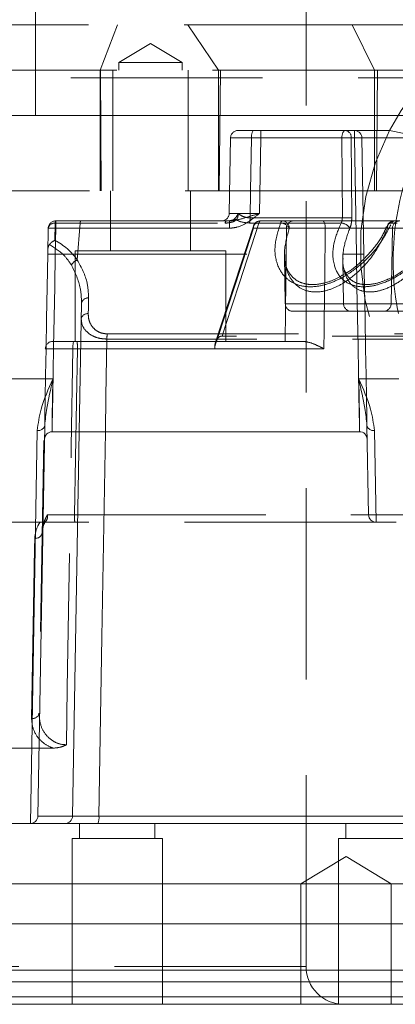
# Model space of a CAD drawing. Header units: millimetres. Extents: x 127 to 4201, y 49 to 2729.
# Tile 32 of 102: x 1178 to 1203, y 1308 to 1374. Entities that reach past the tile are written whole.
import ezdxf

# ---------------------------------------------------------------- set-up
doc = ezdxf.new("R2010")
doc.units = ezdxf.units.MM
doc.header["$LTSCALE"] = 10
doc.linetypes.add('HIDDEN', pattern=[1.905, 1.27, -0.635])

msp = doc.modelspace()

# ---------------------------------------------------------------- linework, layer by layer
at = {"color": 7, "linetype": 'HIDDEN', "lineweight": 0}
for p, q in [((1179.092, 1367.24), (1179.092, 1382.18)), ((1197.043, 1310.74), (1197.043, 1376.24)), ((1169.9, 1373.24), (1200.093, 1373.24)), ((1183.383, 1370.24), (1184.534, 1373.24)), ((1191.226, 1370.24), (1189.197, 1373.24)), ((1201.593, 1370.24), (1200.093, 1373.24)), ((1200.093, 1373.24), (1204.856, 1373.24)), ((1186.725, 1372.002), (1184.625, 1370.74)), ((1188.825, 1370.74), (1186.725, 1372.002)), ((1184.906, 1370.74), (1184.625, 1370.74)), ((1184.625, 1370.74), (1184.625, 1370.24)), ((1188.825, 1370.74), (1184.906, 1370.74)), ((1188.825, 1370.24), (1188.825, 1370.74)), ((1203.534, 1370.24), (1152.551, 1370.24)), ((1183.383, 1362.24), (1183.383, 1370.24)), ((1183.458, 1362.24), (1183.404, 1370.24)), ((1184.225, 1370.24), (1184.225, 1362.24)), ((1189.225, 1362.24), (1189.225, 1370.24)), ((1191.226, 1362.24), (1191.226, 1370.24)), ((1191.276, 1362.24), (1191.371, 1370.24)), ((1201.593, 1362.24), (1201.593, 1370.24)), ((1201.723, 1362.24), (1201.793, 1370.24)), ((1143.346, 1369.731), (1212.739, 1369.731)), ((1194.034, 1366.24), (1192.534, 1366.24)), ((1200.248, 1366.24), (1194.034, 1366.24)), ((1194.034, 1365.749), (1194.034, 1366.24)), ((1200.248, 1366.24), (1200.248, 1365.749)), ((1221.673, 1366.24), (1200.248, 1366.24)), ((1202.585, 1366.226), (1206.168, 1365.513)), ((1192.034, 1365.749), (1191.946, 1360.731)), ((1199.421, 1365.749), (1193.42, 1365.749)), ((1193.946, 1360.731), (1194.034, 1365.749)), ((1194.034, 1365.749), (1200.248, 1365.749)), ((1199.451, 1360.442), (1199.421, 1365.749)), ((1200.04, 1365.749), (1206.726, 1365.749)), ((1200.04, 1365.749), (1200.076, 1360.442)), ((1200.248, 1365.749), (1200.383, 1358.031)), ((1200.883, 1358.031), (1200.748, 1365.749)), ((1200.748, 1365.749), (1222.045, 1365.749)), ((1201.723, 1362.24), (1171.512, 1362.24)), ((1184.075, 1362.24), (1184.075, 1358.24)), ((1189.375, 1358.24), (1189.375, 1362.24)), ((1201.723, 1362.24), (1206.784, 1362.24)), ((1180.404, 1360.094), (1180.383, 1358.941)), ((1182.061, 1360.094), (1180.404, 1360.094)), ((1191.959, 1360.24), (1180.432, 1360.24)), ((1180.432, 1359.749), (1180.432, 1360.24)), ((1181.863, 1357.645), (1182.061, 1360.094)), ((1191.175, 1360.094), (1182.061, 1360.094)), ((1191.959, 1359.749), (1191.959, 1360.24)), ((1199.366, 1360.097), (1193.285, 1360.097)), ((1193.33, 1360.442), (1199.451, 1360.442)), ((1193.911, 1360.094), (1195.355, 1360.094)), ((1195.478, 1360.24), (1194.024, 1360.24)), ((1202.902, 1360.24), (1195.478, 1360.24)), ((1202.727, 1360.094), (1203.085, 1360.094)), ((1203.263, 1360.24), (1202.902, 1360.24)), ((1179.932, 1359.749), (1179.902, 1358.031)), ((1180.402, 1358.031), (1180.432, 1359.749)), ((1180.432, 1359.749), (1191.959, 1359.749)), ((1193.548, 1359.895), (1191.038, 1352.184)), ((1195.734, 1359.749), (1193.548, 1359.749)), ((1195.929, 1359.749), (1202.758, 1359.749)), ((1209.372, 1359.749), (1198.319, 1359.749)), ((1202.682, 1354.731), (1202.77, 1359.749)), ((1180.402, 1358.031), (1200.383, 1358.031)), ((1182.395, 1358.24), (1181.725, 1358.24)), ((1181.725, 1358.24), (1181.725, 1352.24)), ((1191.725, 1358.24), (1182.395, 1358.24)), ((1191.725, 1352.24), (1191.725, 1358.24)), ((1195.608, 1357.985), (1195.665, 1354.731)), ((1199.483, 1357.677), (1199.534, 1354.731)), ((1182.145, 1354.776), (1181.996, 1346.24)), ((1202.649, 1354.731), (1195.666, 1354.731)), ((1200.034, 1354.24), (1196.165, 1354.24)), ((1199.567, 1354.731), (1206.55, 1354.731)), ((1206.051, 1354.24), (1200.034, 1354.24)), ((1191.148, 1352.24), (1181.618, 1352.24)), ((1212.819, 1352.393), (1183.83, 1352.393)), ((1183.85, 1352.738), (1212.94, 1352.738)), ((1191.093, 1352.208), (1191.148, 1352.24)), ((1191.148, 1352.24), (1195.651, 1352.24)), ((1211.483, 1352.595), (1191.471, 1352.595)), ((1181.576, 1351.749), (1190.994, 1351.749)), ((1198.226, 1351.749), (1181.872, 1351.749)), ((1179.637, 1345.672), (1179.321, 1327.569)), ((1212.707, 1340.731), (1143.378, 1340.731)), ((1181.673, 1340.731), (1214.076, 1340.731)), ((1227.784, 1340.731), (1201.185, 1340.731)), ((1179.391, 1340.24), (1176.694, 1340.24)), ((1201.687, 1340.24), (1181.703, 1340.24)), ((1175.822, 1325.242), (1180.263, 1325.242)), ((1211.326, 1320.731), (1144.759, 1320.731)), ((1182.013, 1320.24), (1182.013, 1319.24)), ((1187.013, 1319.24), (1187.013, 1320.24)), ((1199.691, 1320.24), (1199.691, 1319.24)), ((1181.915, 1319.24), (1181.513, 1319.24)), ((1181.513, 1319.24), (1181.513, 1308.24)), ((1187.513, 1319.24), (1181.915, 1319.24)), ((1187.513, 1308.24), (1187.513, 1319.24)), ((1199.593, 1319.24), (1199.191, 1319.24)), ((1199.191, 1319.24), (1199.191, 1308.24)), ((1205.191, 1319.24), (1199.593, 1319.24)), ((1199.693, 1318.043), (1196.693, 1316.24)), ((1202.693, 1316.24), (1199.693, 1318.043)), ((1196.693, 1316.24), (1196.693, 1308.24)), ((1202.693, 1308.24), (1202.693, 1316.24)), ((1197.043, 1310.74), (1159.047, 1310.74))]:
    msp.add_line(p, q, dxfattribs=at)
at = {"color": 7, "linetype": 'Continuous', "lineweight": 15}
for p, q in [((1180.252, 1349.755), (1175.833, 1349.755)), ((1203.191, 1349.755), (1200.533, 1349.755)), ((1178.749, 1320.24), (1179.204, 1346.32)), ((1179.704, 1346.665), (1179.251, 1320.731)), ((1201.185, 1340.731), (1201.081, 1346.665)), ((1201.581, 1346.32), (1201.687, 1340.24)), ((1180.188, 1346.24), (1200.597, 1346.24)), ((1181.996, 1346.24), (1181.551, 1320.731)), ((1201.687, 1340.24), (1201.685, 1340.24)), ((1203.025, 1340.24), (1201.687, 1340.24)), ((1177.336, 1320.24), (1178.749, 1320.24)), ((1178.749, 1320.24), (1178.751, 1320.24)), ((1181.051, 1320.24), (1178.751, 1320.24)), ((1179.251, 1320.731), (1181.551, 1320.731)), ((1219.342, 1320.24), (1183.236, 1320.24)), ((1210.543, 1316.24), (1149.897, 1316.24)), ((1207.893, 1313.59), (1152.192, 1313.59)), ((1207.893, 1310.509), (1152.192, 1310.509)), ((1209.543, 1309.74), (1150.763, 1309.74)), ((1209.543, 1308.74), (1150.763, 1308.74)), ((614.092, 1308.24), (1179.092, 1308.24)), ((1179.092, 1308.24), (1744.092, 1308.24))]:
    msp.add_line(p, q, dxfattribs=at)
at = {"color": 8, "linetype": 'Continuous', "lineweight": 15}
msp.add_line((1183.299, 1320.731), (1219.842, 1320.731), dxfattribs=at)
at = {"color": 7, "linetype": 'HIDDEN', "lineweight": 0, "flags": 128}
for points in [[(1210.319, 1373.443), (1209.349, 1373.154), (1208.323, 1372.65), (1207.271, 1371.944), (1206.219, 1371.055), (1205.198, 1370.009), (1204.235, 1368.834), (1203.356, 1367.561), (1202.585, 1366.226)], [(1193.42, 1365.749), (1193.423, 1365.845), (1193.432, 1365.937), (1193.447, 1366.022), (1193.466, 1366.097), (1193.489, 1366.158), (1193.515, 1366.203), (1193.544, 1366.231), (1193.573, 1366.24)], [(1199.421, 1365.749), (1199.426, 1365.845), (1199.439, 1365.937), (1199.458, 1366.022), (1199.485, 1366.097), (1199.517, 1366.158), (1199.554, 1366.203), (1199.593, 1366.231), (1199.635, 1366.24)], [(1202.585, 1366.226), (1201.656, 1364.106), (1201.017, 1361.864), (1200.684, 1359.555), (1200.667, 1357.235), (1200.964, 1354.963), (1201.569, 1352.793), (1202.468, 1350.78), (1203.637, 1348.973), (1205.048, 1347.416), (1206.667, 1346.148), (1208.452, 1345.199), (1210.362, 1344.594), (1212.348, 1344.347), (1214.361, 1344.465), (1216.353, 1344.944), (1218.273, 1345.772), (1220.075, 1346.93), (1221.714, 1348.388), (1223.15, 1350.111), (1224.348, 1352.056)], [(1193.42, 1365.749), (1193.36, 1362.241), (1193.33, 1360.442)], [(1191.471, 1352.595), (1191.701, 1353.302), (1192.621, 1356.131), (1193.911, 1360.094)], [(1191.669, 1360.094), (1191.679, 1360.126), (1191.689, 1360.156), (1191.701, 1360.181), (1191.713, 1360.202), (1191.726, 1360.218), (1191.739, 1360.23), (1191.752, 1360.238), (1191.765, 1360.24)], [(1193.548, 1359.749), (1193.537, 1359.817), (1193.545, 1359.882), (1193.57, 1359.942), (1193.612, 1359.994), (1193.67, 1360.036), (1193.741, 1360.068), (1193.822, 1360.087), (1193.911, 1360.094)], [(1194.024, 1360.24), (1194.008, 1360.238), (1193.993, 1360.23), (1193.978, 1360.218), (1193.963, 1360.202), (1193.949, 1360.181), (1193.936, 1360.156), (1193.923, 1360.126), (1193.911, 1360.094)], [(1198.319, 1359.749), (1198.315, 1359.845), (1198.305, 1359.937), (1198.289, 1360.022), (1198.268, 1360.097), (1198.242, 1360.158), (1198.213, 1360.203), (1198.181, 1360.231), (1198.148, 1360.24)], [(1202.447, 1359.749), (1202.429, 1359.814), (1202.427, 1359.877), (1202.442, 1359.935), (1202.473, 1359.987), (1202.519, 1360.03), (1202.578, 1360.062), (1202.648, 1360.084), (1202.727, 1360.094)], [(1193.548, 1359.749), (1192.351, 1356.069), (1191.104, 1352.24), (1191.093, 1352.208)], [(1195.651, 1352.24), (1195.695, 1356.204), (1195.734, 1359.749)], [(1179.902, 1358.031), (1179.864, 1355.843), (1179.827, 1353.729), (1179.793, 1351.756), (1179.762, 1349.984), (1179.735, 1348.468), (1179.714, 1347.255), (1179.704, 1346.665)], [(1180.188, 1346.24), (1180.189, 1346.318), (1180.197, 1346.755), (1180.212, 1347.563), (1180.233, 1348.715), (1180.259, 1350.175), (1180.291, 1351.895), (1180.326, 1353.819), (1180.363, 1355.887), (1180.402, 1358.031)], [(1200.383, 1358.031), (1200.422, 1355.887), (1200.46, 1353.819), (1200.495, 1351.895), (1200.526, 1350.175), (1200.552, 1348.715), (1200.573, 1347.563), (1200.588, 1346.755), (1200.596, 1346.318), (1200.597, 1346.24)], [(1201.081, 1346.665), (1201.071, 1347.255), (1201.05, 1348.468), (1201.023, 1349.984), (1200.992, 1351.756), (1200.958, 1353.729), (1200.921, 1355.843), (1200.883, 1358.031)], [(1182.609, 1355.121), (1182.597, 1354.415), (1182.59, 1354.081)], [(1183.83, 1352.393), (1183.766, 1348.596), (1183.727, 1346.24)], [(1181.137, 1325.465), (1181.2, 1329.241), (1181.467, 1345.237), (1181.576, 1351.749)], [(1181.872, 1351.749), (1181.808, 1348.241), (1181.673, 1340.731)], [(1179.036, 1339.165), (1179.024, 1338.509), (1178.979, 1335.885), (1178.827, 1327.201)]]:
    msp.add_lwpolyline(points, dxfattribs=at)
at = {"color": 8, "linetype": 'Continuous', "lineweight": 15, "flags": 128}
for points in [[(1180.252, 1349.755), (1180.226, 1348.373), (1180.207, 1347.31), (1180.194, 1346.6), (1180.188, 1346.266), (1180.188, 1346.24)], [(1200.597, 1346.24), (1200.597, 1346.266), (1200.591, 1346.6), (1200.578, 1347.31), (1200.559, 1348.373), (1200.533, 1349.755)], [(1183.727, 1346.24), (1183.498, 1332.6), (1183.299, 1320.731)]]:
    msp.add_lwpolyline(points, dxfattribs=at)
at = {"color": 7, "linetype": 'HIDDEN', "lineweight": 0}
for centre, radius, start, end in [((1192.534, 1365.74), 0.5, 90, 179), ((1199.583, 1365.784), 0.458, 355.51979, 83.56352), ((1200.248, 1365.74), 0.5, 1, 90), ((1220.838, 1357.597), 18.019, 150.8118, 224.51154), ((1199.731, 1348.153), 17.598, 88.99244, 91.00756), ((1200.498, 1358.615), 7.138, 87.99311, 92.00689), ((1191.446, 1360.74), 0.5, 270, 359), ((1180.432, 1359.74), 0.5, 90, 179), ((1180.358, 1359.661), 0.435, 83.96679, 168.39841), ((1180.698, 1360.112), 0.295, 154.3561, 183.62146), ((1182.355, 1360.112), 0.295, 154.35639, 183.62126), ((1192.237, 1359.953), 0.397, 63.98743, 84.40718), ((1192.077, 1360.429), 1.253, 344.63007, 0.58113), ((1194.036, 1359.752), 0.488, 91.44023, 180.43314), ((1194.024, 1359.74), 0.5, 90, 161.9658), ((1195.533, 1360.069), 0.179, 107.77723, 172.271), ((1195.339, 1359.416), 0.678, 29.40647, 88.58722), ((1195.453, 1359.764), 0.476, 358.13834, 86.97001), ((1196.221, 1359.752), 0.488, 91.4404, 180.43285), ((1199.329, 1359.373), 0.725, 31.5523, 87.10435), ((1199.764, 1343.012), 17.433, 88.97284, 91.02716), ((1202.902, 1359.74), 0.5, 90, 156.69537), ((1202.925, 1359.762), 0.478, 92.7521, 181.62255), ((1202.935, 1360.023), 0.22, 98.6146, 161.21434), ((1203.27, 1359.74), 0.5, 90, 179), ((1180.182, 1352.576), 7.177, 88.00419, 91.99581), ((1180.152, 1350.897), 7.138, 87.99313, 92.00687), ((1200.633, 1350.897), 7.138, 87.99313, 92.00687), ((1182.108, 1356.984), 0.705, 110.27256, 153.33049), ((1182.569, 1354.691), 0.432, 84.64128, 168.59916), ((1196.165, 1354.74), 0.5, 181, 270), ((1200.034, 1354.74), 0.5, 181, 270), ((1202.182, 1354.74), 0.5, 270, 359), ((1182.551, 1353.651), 0.432, 84.71588, 168.60759), ((1180.243, 1351.74), 0.5, 90, 179), ((1183.07, 1351.869), 1.499, 165.6778, 184.61319), ((1179.953, 1351.87), 1.923, 356.39483, 11.10584), ((1186.565, 1352.408), 2.735, 173.05975, 180.30028), ((1183.701, 1340.61), 2.032, 176.58683, 190.5014), ((1179.088, 1339.611), 0.448, 263.27211, 350.15153), ((1178.88, 1327.646), 0.448, 263.29891, 350.15636), ((1199.543, 1310.74), 2.5, 180, 270)]:
    msp.add_arc(centre, radius, start, end, dxfattribs=at)
at = {"color": 7, "linetype": 'Continuous', "lineweight": 15}
for centre, radius, start, end in [((1179.27, 1346.759), 0.444, 261.46908, 347.72137), ((1201.515, 1346.759), 0.444, 192.27839, 278.53105), ((1180.188, 1345.74), 0.5, 89.80814, 179), ((1200.597, 1345.74), 0.5, 1, 91.04412), ((1201.685, 1340.74), 0.5, 181, 270), ((1178.751, 1320.74), 0.5, 270, 359), ((1181.051, 1320.74), 0.5, 270, 359), ((1182.281, 1320.612), 1.026, 338.73303, 6.68257)]:
    msp.add_arc(centre, radius, start, end, dxfattribs=at)
at = {"color": 7, "linetype": 'HIDDEN', "lineweight": 0}
for centre, major_axis, ratio, start_param, end_param in [((1194.034, 1365.74), (2, -0.009), 0.004362, 1.571044, 3.141536), ((1193.947, 1360.74), (2, 0.009), 0.00436, 3.141498, 4.711989), ((1178.02, 1354.82), (3.376, 3.382), 0.922389, 6.118072, 6.568102)]:
    msp.add_ellipse(centre, major_axis=major_axis, ratio=ratio, start_param=start_param, end_param=end_param, dxfattribs=at)
for points, knots in [([(1179.092, 1382.18), (1173.739, 1387.789), (1163.029, 1399.012), (1146.104, 1415.039), (1128.769, 1430.64), (1108.553, 1448.103), (1085.516, 1467.467), (1059.67, 1488.684), (1035.892, 1507.938), (1014.335, 1525.406), (994.904, 1540.988), (975.337, 1556.224), (956.841, 1570.051), (939.274, 1582.273), (922.619, 1592.819), (905.65, 1602.52), (888.427, 1611.283), (873.189, 1617.899), (860.142, 1623.067), (851.032, 1625.906), (845.242, 1628.547), (842.3, 1628.79), (840.926, 1628.433), (839.935, 1627.781), (839.364, 1626.97), (839.038, 1625.644), (839.647, 1619.306), (839.929, 1608.105), (841.806, 1592.395), (844.146, 1576.815), (847.147, 1561.362), (850.748, 1546.072), (854.964, 1530.967), (859.799, 1516.079), (865.28, 1501.449), (871.79, 1486.258), (879.542, 1470.633), (888.718, 1454.736), (898.883, 1439.479), (910.008, 1424.973), (921.915, 1411.509), (934.54, 1399.113), (947.75, 1387.722), (960.501, 1378.061), (969.833, 1371.747), (974.651, 1368.658), (975.838, 1367.861), (976.113, 1367.621), (976.164, 1367.536), (976.172, 1367.5), (976.168, 1367.472), (976.153, 1367.449), (976.12, 1367.421), (976.067, 1367.399), (975.988, 1367.378), (975.881, 1367.359), (975.72, 1367.341), (975.479, 1367.325), (975.117, 1367.31), (974.328, 1367.291), (972.643, 1367.278), (969.056, 1367.267), (959.451, 1367.255), (950.921, 1367.246), (944.446, 1367.24)], [0, 0, 0, 0, 0.030042, 0.060106, 0.090183, 0.120242, 0.163384, 0.206538, 0.249681, 0.282082, 0.314497, 0.346904, 0.379292, 0.405491, 0.431758, 0.45803, 0.484262, 0.510434, 0.526597, 0.542761, 0.550837, 0.553131, 0.555323, 0.556801, 0.558007, 0.559208, 0.562017, 0.582379, 0.602756, 0.623124, 0.643478, 0.663843, 0.684197, 0.704565, 0.724942, 0.745308, 0.769358, 0.793488, 0.817637, 0.841752, 0.865792, 0.888789, 0.911811, 0.934812, 0.951972, 0.956262, 0.957337, 0.957609, 0.95768, 0.957718, 0.957751, 0.957787, 0.957823, 0.957918, 0.958011, 0.958147, 0.958349, 0.958652, 0.959106, 0.959785, 0.961783, 0.965795, 0.974036, 1, 1, 1, 1]), ([(1412.578, 1367.24), (1406.779, 1367.249), (1398.14, 1367.262), (1388.713, 1367.264), (1384.953, 1367.311), (1384.012, 1367.372), (1383.784, 1367.447), (1383.733, 1367.488), (1383.715, 1367.517), (1383.708, 1367.548), (1383.714, 1367.584), (1383.74, 1367.639), (1383.791, 1367.703), (1383.874, 1367.785), (1383.993, 1367.887), (1384.26, 1368.092), (1384.886, 1368.527), (1386.301, 1369.463), (1392.718, 1373.684), (1403.022, 1380.95), (1416.245, 1391.59), (1427.953, 1402.214), (1438.747, 1413.262), (1448.653, 1424.642), (1458.015, 1436.732), (1466.773, 1449.531), (1474.904, 1463.005), (1482.309, 1476.93), (1489.379, 1492.087), (1495.983, 1508.503), (1502.01, 1526.174), (1507.338, 1544.871), (1511.916, 1564.566), (1515.518, 1585.238), (1517.97, 1604.348), (1518.556, 1617.887), (1519.159, 1624.706), (1518.983, 1626.63), (1518.59, 1627.475), (1517.859, 1628.201), (1516.752, 1628.723), (1515.405, 1628.916), (1514.026, 1628.661), (1508.612, 1626.738), (1498.922, 1623.503), (1485.096, 1618.086), (1471.301, 1612.122), (1457.638, 1605.434), (1444.141, 1598.075), (1430.842, 1590.121), (1415.958, 1580.435), (1399.565, 1568.88), (1381.657, 1555.467), (1363.938, 1541.623), (1344.343, 1525.992), (1322.766, 1508.693), (1299.257, 1489.651), (1275.8, 1470.436), (1252.44, 1451.038), (1229.382, 1431.256), (1209.483, 1413.244), (1192.642, 1397.151), (1183.532, 1387.646), (1178.977, 1382.894)], [0, 0, 0, 0, 0.023375, 0.03482, 0.037684, 0.038406, 0.038568, 0.038626, 0.038662, 0.038697, 0.038749, 0.038801, 0.038932, 0.039066, 0.039263, 0.03955, 0.040396, 0.042279, 0.04627, 0.070836, 0.092289, 0.113741, 0.133758, 0.153791, 0.173808, 0.194583, 0.215391, 0.236202, 0.256983, 0.281411, 0.305859, 0.330291, 0.357564, 0.384858, 0.412125, 0.432482, 0.437572, 0.438698, 0.439937, 0.441169, 0.442867, 0.445067, 0.446952, 0.448855, 0.469595, 0.490361, 0.511125, 0.531957, 0.552814, 0.573676, 0.594516, 0.624027, 0.653559, 0.683105, 0.712635, 0.751965, 0.791304, 0.830634, 0.869992, 0.909358, 0.948709, 0.974355, 1, 1, 1, 1]), ([(1193.42, 1365.749), (1193.212, 1365.749), (1192.798, 1365.751), (1192.337, 1365.751), (1192.074, 1365.75), (1192.046, 1365.749), (1192.034, 1365.749)], [0, 0, 0, 0, 0.267894, 0.535794, 0.80367, 1, 1, 1, 1]), ([(1191.946, 1360.731), (1191.969, 1360.731), (1192.013, 1360.729), (1192.281, 1360.729), (1192.486, 1360.729), (1192.538, 1360.729)], [0, 0, 0, 0, 0.426945, 0.853883, 1, 1, 1, 1]), ([(1191.959, 1359.749), (1192.128, 1359.765), (1192.59, 1359.81), (1193.199, 1360.147), (1193.66, 1360.498), (1193.886, 1360.682), (1193.944, 1360.73), (1193.946, 1360.731)], [0, 0, 0, 0, 0.223916, 0.612593, 0.900077, 0.99657, 1, 1, 1, 1]), ([(1193.946, 1360.731), (1193.943, 1360.73), (1193.937, 1360.729), (1193.916, 1360.722), (1193.842, 1360.699), (1193.555, 1360.612), (1193.029, 1360.454), (1192.458, 1360.277), (1192.082, 1360.249), (1191.959, 1360.24)], [0, 0, 0, 0, 0.004276, 0.008606, 0.031059, 0.114689, 0.433652, 0.814457, 1, 1, 1, 1]), ([(1192.276, 1360.348), (1192.315, 1360.388), (1192.395, 1360.47), (1192.48, 1360.607), (1192.523, 1360.694), (1192.538, 1360.728), (1192.538, 1360.729)], [0, 0, 0, 0, 0.365256, 0.749668, 0.990242, 1, 1, 1, 1]), ([(1192.538, 1360.729), (1192.538, 1360.725), (1192.54, 1360.686), (1192.536, 1360.588), (1192.504, 1360.438), (1192.442, 1360.352), (1192.412, 1360.31)], [0, 0, 0, 0, 0.026295, 0.250153, 0.633222, 1, 1, 1, 1]), ([(1192.538, 1360.729), (1192.641, 1360.655), (1192.836, 1360.514), (1193.133, 1360.446), (1193.298, 1360.443), (1193.33, 1360.442)], [0, 0, 0, 0, 0.474165, 0.897197, 1, 1, 1, 1]), ([(1192.412, 1360.31), (1192.373, 1360.279), (1192.284, 1360.209), (1192.055, 1360.128), (1191.841, 1360.096), (1191.699, 1360.094), (1191.669, 1360.094)], [0, 0, 0, 0, 0.194292, 0.455215, 0.881556, 1, 1, 1, 1]), ([(1191.765, 1360.24), (1191.786, 1360.24), (1191.882, 1360.241), (1192.027, 1360.255), (1192.171, 1360.291), (1192.244, 1360.323), (1192.266, 1360.341), (1192.276, 1360.348)], [0, 0, 0, 0, 0.131516, 0.595288, 0.848116, 0.933061, 1, 1, 1, 1]), ([(1193.285, 1360.097), (1193.082, 1360.114), (1192.821, 1360.136), (1192.55, 1360.239), (1192.458, 1360.286), (1192.412, 1360.31)], [0, 0, 0, 0, 0.628226, 0.809811, 1, 1, 1, 1]), ([(1195.355, 1360.094), (1195.193, 1359.581), (1194.872, 1358.568), (1195.076, 1357.281), (1195.677, 1356.394), (1196.467, 1355.943), (1197.371, 1355.822), (1198.299, 1355.969), (1199.372, 1356.394), (1200.645, 1357.242), (1201.918, 1358.549), (1202.455, 1359.575), (1202.727, 1360.094)], [0, 0, 0, 0, 0.138484, 0.273534, 0.366181, 0.442741, 0.504334, 0.56597, 0.627368, 0.723161, 0.859852, 1, 1, 1, 1]), ([(1206.41, 1360.097), (1206.252, 1359.815), (1205.736, 1358.892), (1204.609, 1357.619), (1203.157, 1356.558), (1202.029, 1356.035), (1201.047, 1355.828), (1200.451, 1355.878), (1199.868, 1356.048), (1199.277, 1356.433), (1198.795, 1357.406), (1198.789, 1358.698), (1199.187, 1359.662), (1199.366, 1360.097)], [0, 0, 0, 0, 0.076579, 0.250222, 0.347143, 0.422714, 0.484913, 0.547232, 0.55718, 0.638113, 0.739279, 0.882283, 1, 1, 1, 1]), ([(1199.451, 1360.442), (1199.448, 1360.386), (1199.442, 1360.275), (1199.4, 1360.161), (1199.372, 1360.109), (1199.366, 1360.097)], [0, 0, 0, 0, 0.434626, 0.8706362, 1, 1, 1, 1]), ([(1199.947, 1359.752), (1199.957, 1359.776), (1200.001, 1359.883), (1200.062, 1360.112), (1200.072, 1360.331), (1200.076, 1360.442)], [0, 0, 0, 0, 0.124889, 0.5568, 1, 1, 1, 1]), ([(1202.447, 1359.749), (1202.208, 1359.23), (1201.736, 1358.21), (1200.623, 1356.907), (1199.5, 1356.055), (1198.551, 1355.626), (1197.727, 1355.476), (1196.922, 1355.599), (1196.223, 1356.056), (1195.692, 1356.945), (1195.51, 1358.229), (1195.788, 1359.237), (1195.929, 1359.749)], [0, 0, 0, 0, 0.143098, 0.281522, 0.37678, 0.436631, 0.495857, 0.554969, 0.629569, 0.721799, 0.8586, 1, 1, 1, 1]), ([(1198.319, 1359.749), (1198.154, 1359.749), (1197.773, 1359.751), (1197.141, 1359.753), (1196.518, 1359.753), (1196.005, 1359.751), (1195.824, 1359.75), (1195.734, 1359.749)], [0, 0, 0, 0, 0.159773, 0.369799, 0.579844, 0.789927, 1, 1, 1, 1]), ([(1198.319, 1359.749), (1198.306, 1358.58), (1198.292, 1357.398), (1198.263, 1354.895), (1198.245, 1353.398), (1198.228, 1351.912), (1198.226, 1351.749)], [0, 0, 0, 0, 0.438429, 0.443033, 0.938592, 1, 1, 1, 1]), ([(1199.947, 1359.752), (1199.791, 1359.317), (1199.446, 1358.357), (1199.454, 1357.072), (1199.88, 1356.096), (1200.406, 1355.705), (1200.924, 1355.534), (1201.453, 1355.483), (1202.326, 1355.693), (1203.321, 1356.221), (1204.6, 1357.286), (1205.584, 1358.551), (1206.037, 1359.47), (1206.176, 1359.752)], [0, 0, 0, 0, 0.1202149, 0.2653065, 0.3661946, 0.4451008, 0.4546904, 0.5144386, 0.5743196, 0.6483519, 0.7452485, 0.9217773, 1, 1, 1, 1]), ([(1202.376, 1359.852), (1202.322, 1359.716), (1202.13, 1359.232), (1201.564, 1358.426), (1200.745, 1357.555), (1200.1, 1356.993), (1199.709, 1356.78), (1199.653, 1356.75)], [0, 0, 0, 0, 0.12562, 0.446998, 0.720941, 0.960255, 1, 1, 1, 1]), ([(1180.016, 1358.675), (1179.988, 1358.628), (1179.921, 1358.515), (1179.912, 1358.378), (1179.907, 1358.297)], [0, 0, 0, 0, 0.411369, 1, 1, 1, 1]), ([(1180.016, 1358.675), (1180.058, 1358.721), (1180.142, 1358.814), (1180.276, 1358.895), (1180.357, 1358.932), (1180.382, 1358.941), (1180.383, 1358.941)], [0, 0, 0, 0, 0.4119249, 0.822777, 0.9892222, 1, 1, 1, 1]), ([(1181.478, 1357.3), (1181.329, 1357.519), (1180.969, 1358.051), (1180.369, 1358.444), (1180.016, 1358.675)], [0, 0, 0, 0, 0.41172, 1, 1, 1, 1]), ([(1181.863, 1357.645), (1182.134, 1357.142), (1182.569, 1356.332), (1182.598, 1355.454), (1182.609, 1355.121)], [0, 0, 0, 0, 0.6203961, 1, 1, 1, 1]), ([(1199.653, 1356.75), (1199.429, 1356.615), (1198.963, 1356.333), (1198.181, 1356.069), (1197.404, 1355.977), (1196.745, 1356.094), (1196.235, 1356.384), (1195.859, 1356.84), (1195.632, 1357.39), (1195.636, 1357.823), (1195.638, 1358.002)], [0, 0, 0, 0, 0.109407, 0.228124, 0.338469, 0.453163, 0.573866, 0.713928, 0.882347, 1, 1, 1, 1]), ([(1203.446, 1356.928), (1203.387, 1356.883), (1203.078, 1356.645), (1202.454, 1356.331), (1201.616, 1356.041), (1200.855, 1355.981), (1200.277, 1356.131), (1199.864, 1356.429), (1199.586, 1356.909), (1199.452, 1357.376), (1199.494, 1357.698), (1199.5, 1357.747)], [0, 0, 0, 0, 0.031457, 0.165704, 0.283232, 0.404841, 0.5203, 0.64171, 0.79062, 0.968192, 1, 1, 1, 1]), ([(1182.145, 1354.776), (1182.136, 1355.109), (1182.111, 1355.984), (1181.72, 1356.797), (1181.478, 1357.3)], [0, 0, 0, 0, 0.3807302, 1, 1, 1, 1]), ([(1183.83, 1352.393), (1183.661, 1352.404), (1183.327, 1352.426), (1182.851, 1352.597), (1182.406, 1352.912), (1182.156, 1353.324), (1182.135, 1353.624), (1182.127, 1353.736)], [0, 0, 0, 0, 0.16058, 0.31639, 0.530813, 0.82479, 1, 1, 1, 1]), ([(1182.59, 1354.081), (1182.596, 1353.968), (1182.61, 1353.672), (1182.787, 1353.262), (1183.116, 1352.944), (1183.471, 1352.77), (1183.724, 1352.749), (1183.85, 1352.738)], [0, 0, 0, 0, 0.184925, 0.489415, 0.702476, 0.851015, 1, 1, 1, 1]), ([(1181.618, 1352.24), (1181.451, 1352.24), (1181.118, 1352.24), (1180.692, 1352.24), (1180.385, 1352.24), (1180.256, 1352.24), (1180.246, 1352.24), (1180.243, 1352.24)], [0, 0, 0, 0, 0.226772, 0.453545, 0.680284, 0.907016, 1, 1, 1, 1]), ([(1190.994, 1351.749), (1190.992, 1351.865), (1190.989, 1352.033), (1191.064, 1352.273), (1191.157, 1352.437), (1191.29, 1352.55), (1191.392, 1352.591), (1191.452, 1352.594), (1191.471, 1352.595)], [0, 0, 0, 0, 0.316949, 0.458112, 0.691005, 0.828748, 0.944765, 1, 1, 1, 1]), ([(1190.994, 1351.749), (1190.993, 1351.803), (1190.991, 1351.91), (1191.025, 1352.055), (1191.058, 1352.156), (1191.084, 1352.194), (1191.093, 1352.208)], [0, 0, 0, 0, 0.270481, 0.540213, 0.821805, 1, 1, 1, 1]), ([(1196.809, 1352.24), (1196.639, 1352.24), (1196.269, 1352.24), (1195.865, 1352.24), (1195.715, 1352.24), (1195.651, 1352.24)], [0, 0, 0, 0, 0.325065, 0.709909, 1, 1, 1, 1]), ([(1196.809, 1352.24), (1196.936, 1352.227), (1197.257, 1352.194), (1197.741, 1351.993), (1198.076, 1351.828), (1198.224, 1351.75), (1198.226, 1351.749)], [0, 0, 0, 0, 0.260185, 0.658774, 0.9940781, 1, 1, 1, 1]), ([(1181.872, 1351.749), (1181.681, 1351.749), (1181.265, 1351.751), (1180.663, 1351.753), (1180.152, 1351.753), (1179.833, 1351.752), (1179.747, 1351.75), (1179.744, 1351.749), (1179.743, 1351.749)], [0, 0, 0, 0, 0.174912, 0.381074, 0.587262, 0.793484, 0.97586, 1, 1, 1, 1]), ([(1179.743, 1351.749), (1179.747, 1351.749), (1179.761, 1351.75), (1179.932, 1351.752), (1180.341, 1351.752), (1180.91, 1351.751), (1181.354, 1351.749), (1181.576, 1351.749)], [0, 0, 0, 0, 0.092983, 0.319713, 0.546457, 0.773233, 1, 1, 1, 1]), ([(1179.53, 1339.534), (1179.56, 1339.811), (1179.603, 1340.222), (1179.819, 1340.603), (1179.889, 1340.728)], [0, 0, 0, 0, 0.6736218, 1, 1, 1, 1]), ([(1179.538, 1339.534), (1179.539, 1339.591), (1179.543, 1339.833), (1179.621, 1340.121), (1179.807, 1340.333), (1179.837, 1340.367)], [0, 0, 0, 0, 0.204122, 0.874245, 1, 1, 1, 1]), ([(1179.889, 1340.728), (1179.889, 1340.726), (1179.896, 1340.684), (1179.9, 1340.587), (1179.873, 1340.451), (1179.802, 1340.334), (1179.699, 1340.255), (1179.613, 1340.245), (1179.57, 1340.24)], [0, 0, 0, 0, 0.006999, 0.168362, 0.38625, 0.592899, 0.796413, 1, 1, 1, 1]), ([(1179.889, 1340.728), (1179.9, 1340.728), (1180.038, 1340.727), (1180.377, 1340.727), (1180.995, 1340.728), (1181.447, 1340.73), (1181.673, 1340.731)], [0, 0, 0, 0, 0.028535, 0.352309, 0.676148, 1, 1, 1, 1]), ([(1179.391, 1340.24), (1179.338, 1340.156), (1179.121, 1339.814), (1179.072, 1339.444), (1179.036, 1339.165)], [0, 0, 0, 0, 0.246379, 1, 1, 1, 1]), ([(1179.57, 1340.24), (1179.537, 1340.24), (1179.481, 1340.24), (1179.418, 1340.24), (1179.391, 1340.24)], [0, 0, 0, 0, 0.579018, 1, 1, 1, 1]), ([(1181.703, 1340.24), (1181.421, 1340.24), (1180.856, 1340.24), (1180.13, 1340.24), (1179.737, 1340.24), (1179.583, 1340.24), (1179.57, 1340.24)], [0, 0, 0, 0, 0.345536, 0.691075, 0.973807, 1, 1, 1, 1]), ([(1181.137, 1325.465), (1181.008, 1325.473), (1180.697, 1325.494), (1180.218, 1325.703), (1179.743, 1326.124), (1179.383, 1326.773), (1179.343, 1327.292), (1179.321, 1327.569)], [0, 0, 0, 0, 0.1029317, 0.2499618, 0.4381366, 0.6998613, 1, 1, 1, 1]), ([(1178.827, 1327.201), (1178.856, 1326.923), (1178.911, 1326.399), (1179.376, 1325.752), (1179.88, 1325.392), (1180.19, 1325.271), (1180.263, 1325.242)], [0, 0, 0, 0, 0.362337, 0.684778, 0.925124, 1, 1, 1, 1]), ([(1180.263, 1325.242), (1180.432, 1325.257), (1180.732, 1325.282), (1181.014, 1325.403), (1181.134, 1325.464), (1181.137, 1325.465)], [0, 0, 0, 0, 0.5557325, 0.990403, 1, 1, 1, 1])]:
    msp.add_open_spline(points, degree=3, knots=knots, dxfattribs=at)
at = {"color": 7, "linetype": 'Continuous', "lineweight": 15}
for points, knots in [([(747.507, 1367.24), (762.89, 1367.24), (799.792, 1367.24), (863.166, 1367.24), (937.298, 1367.24), (1015.843, 1367.24), (1097.361, 1367.24), (1180.35, 1367.24), (1263.277, 1367.24), (1344.611, 1367.24), (1422.866, 1367.24), (1496.625, 1367.24), (1559.615, 1367.24), (1596.265, 1367.24), (1611.543, 1367.24)], [0.264752, 0.264752, 0.264752, 0.264752, 0.2930943, 0.3294152, 0.3657362, 0.4020571, 0.4383781, 0.474699, 0.5110199, 0.5473409, 0.5836618, 0.6199828, 0.6563037, 0.6846609, 0.6846609, 0.6846609, 0.6846609]), ([(1179.204, 1346.32), (1179.269, 1346.793), (1179.428, 1347.96), (1179.958, 1349.081), (1180.25, 1349.75), (1180.252, 1349.755)], [0, 0, 0, 0, 0.404123, 0.995696, 1, 1, 1, 1]), ([(1180.252, 1349.755), (1180.25, 1349.75), (1180.1, 1349.057), (1179.828, 1347.976), (1179.739, 1347.038), (1179.704, 1346.665)], [0, 0, 0, 0, 0.0044525, 0.6041691, 1, 1, 1, 1]), ([(1200.533, 1349.755), (1200.536, 1349.75), (1200.827, 1349.081), (1201.357, 1347.96), (1201.517, 1346.793), (1201.581, 1346.32)], [0, 0, 0, 0, 0.004304, 0.595877, 1, 1, 1, 1]), ([(1201.081, 1346.665), (1201.046, 1347.038), (1200.957, 1347.976), (1200.685, 1349.057), (1200.535, 1349.75), (1200.533, 1349.755)], [0, 0, 0, 0, 0.395831, 0.995547, 1, 1, 1, 1]), ([(1183.236, 1320.24), (1182.961, 1320.24), (1182.41, 1320.24), (1181.722, 1320.24), (1181.239, 1320.24), (1181.064, 1320.24), (1181.054, 1320.24), (1181.051, 1320.24)], [0, 0, 0, 0, 0.233465, 0.466931, 0.700367, 0.933795, 1, 1, 1, 1]), ([(1181.551, 1320.731), (1181.553, 1320.731), (1181.561, 1320.73), (1181.702, 1320.729), (1182.088, 1320.728), (1182.638, 1320.729), (1183.079, 1320.73), (1183.299, 1320.731)], [0, 0, 0, 0, 0.0662075, 0.2996372, 0.533068, 0.7665303, 1, 1, 1, 1])]:
    msp.add_open_spline(points, degree=3, knots=knots, dxfattribs=at)

doc.saveas('drawing.dxf')
